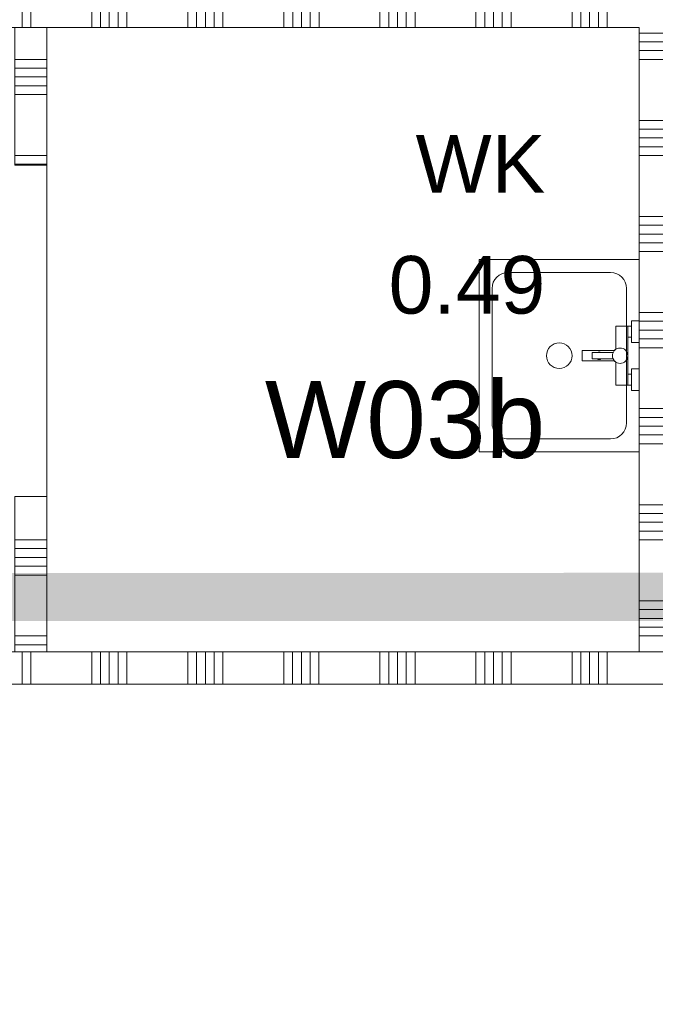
# Model space of a CAD drawing. Header units: millimetres. Extents: x -850 to 154668, y -80343 to 71019.
# Tile 64 of 147: x 52875 to 54860, y 18350 to 21424. Entities that reach past the tile are written whole.
import ezdxf
from ezdxf.enums import TextEntityAlignment as Align

# ---------------------------------------------------------------- set-up
doc = ezdxf.new("R2010")
doc.units = ezdxf.units.MM
doc.header["$MEASUREMENT"] = 0
for name, color, linetype in [('74 Sanitair', 7, 'Continuous'), ('New_22 NC Binnenwanden', 7, 'Continuous'), ('New_22 NC Binnenwanden Deuren', 7, 'Continuous'), ('New_22 NC Binnenwanden Doorsnede-arcering', 7, 'Continuous'), ('New_Info Wandafwerking aanduiding', 7, 'Continuous'), ('New_Info Wandafwerking aanduiding Doorsnede-arcering', 7, 'Continuous'), ('New_Z Ruimtefuncties', 7, 'Continuous'), ('New_Z Ruimtefuncties Zone omranding', 7, 'Continuous'), ('New_Z Ruimtefuncties Zone tekst', 7, 'Continuous')]:
    doc.layers.add(name, color=color, linetype=linetype)
doc.styles.add('GENERATED_STYLE_1', font='arial.ttf')
doc.styles.add('GENERATED_STYLE_2', font='arial.ttf')

# ---------------------------------------------------------------- blocks, each defined once
blk = doc.blocks.new('Uitstortgootsteen 22_2')
at = {"layer": '74 Sanitair', "color": 1, "linetype": 'Continuous', "lineweight": 0}
for p, q in [((300, 0), (-300, 0)), ((-300, 0), (-300, -500)), ((-41, 0), (-109, 0)), ((-109, 0), (-109, -24)), ((-41, -24), (-41, 0)), ((109, 0), (41, 0)), ((41, 0), (41, -24)), ((109, -24), (109, 0)), ((300, -500), (300, 0)), ((-109, -24), (-92, -24)), ((-92, -24), (-92, -73)), ((-58, -24), (-92, -24)), ((-58, -36), (-58, -24)), ((-58, -24), (-41, -24)), ((41, -24), (58, -24)), ((58, -24), (58, -36)), ((58, -24), (92, -24)), ((92, -73), (92, -24)), ((92, -24), (109, -24)), ((-210, -40), (210, -40)), ((-58, -36), (-92, -36)), ((58, -36), (-58, -36)), ((58, -36), (92, -36)), ((-260, -410), (-260, -90)), ((-92, -73), (-20.2, -73)), ((-16.2, -77.7), (-16.2, -178.7)), ((-10, -81.8), (-10, -147)), ((10, -147), (10, -81.8)), ((16.2, -115), (16.2, -77.7)), ((20.2, -73), (92, -73)), ((260, -90), (260, -410)), ((16.2, -128.3), (16.2, -115)), ((-10, -147), (10, -147)), ((16.2, -178.7), (16.2, -128.3)), ((-16.2, -178.7), (16.2, -178.7)), ((210, -460), (-210, -460)), ((-300, -500), (300, -500))]:
    blk.add_line(p, q, dxfattribs=at)
for centre, radius in [((0, -60), 24), ((0, -250), 40)]:
    blk.add_circle(centre, radius, dxfattribs=at)
for centre, radius, start, end in [((-210, -90), 50, 90, 180), ((210, -90), 50, 0, 90), ((0, -60), 24, 212.7972, 227.5911), ((0, -60), 24, 312.4089, 327.2028), ((0, -125.4), 12, 146.4033, 213.5967), ((0, -125.4), 12, 326.4033, 33.5967), ((-210, -410), 50, 180, 270), ((210, -410), 50, 270, 0)]:
    blk.add_arc(centre, radius, start, end, dxfattribs=at)
blk = doc.blocks.new('*X2917')
at = {"layer": 'New_22 NC Binnenwanden Doorsnede-arcering', "color": 254, "linetype": 'Continuous', "lineweight": 0, "true_color": 0xe9ebeb}
for p, q in [((54810.1, 21382.3), (54910.1, 21382.3)), ((54810.1, 21354.9), (54910.1, 21354.9)), ((54810.1, 21327.4), (54910.1, 21327.4)), ((54810.1, 21300), (54910.1, 21300)), ((54810.1, 21109.7), (54910.1, 21109.7)), ((54810.1, 21082.3), (54910.1, 21082.3)), ((54810.1, 21054.9), (54910.1, 21054.9)), ((54810.1, 21027.4), (54910.1, 21027.4)), ((54810.1, 21000), (54910.1, 21000)), ((54810.1, 20809.7), (54910.1, 20809.7)), ((54810.1, 20782.3), (54910.1, 20782.3)), ((54810.1, 20754.9), (54910.1, 20754.9)), ((54810.1, 20727.4), (54910.1, 20727.4)), ((54810.1, 20700), (54910.1, 20700)), ((54810.1, 20509.7), (54910.1, 20509.7)), ((54810.1, 20482.3), (54910.1, 20482.3)), ((54810.1, 20454.9), (54910.1, 20454.9)), ((54810.1, 20427.4), (54910.1, 20427.4)), ((54810.1, 20400), (54910.1, 20400)), ((54810.1, 20209.7), (54910.1, 20209.7)), ((54810.1, 20182.3), (54910.1, 20182.3)), ((54810.1, 20154.9), (54910.1, 20154.9)), ((54810.1, 20127.4), (54910.1, 20127.4)), ((54810.1, 20100), (54910.1, 20100)), ((54810.1, 19909.7), (54910.1, 19909.7)), ((54810.1, 19882.3), (54910.1, 19882.3)), ((54810.1, 19854.9), (54910.1, 19854.9)), ((54810.1, 19827.4), (54910.1, 19827.4)), ((54810.1, 19800), (54910.1, 19800)), ((54810.1, 19609.7), (54910.1, 19609.7)), ((54810.1, 19582.3), (54910.1, 19582.3)), ((54810.1, 19554.9), (54910.1, 19554.9)), ((54810.1, 19527.4), (54910.1, 19527.4)), ((54810.1, 19500), (54910.1, 19500))]:
    blk.add_line(p, q, dxfattribs=at)
blk = doc.blocks.new('Wall_602_1', base_point=(54910.1, 21400))
at = {"layer": 'New_22 NC Binnenwanden', "color": 8, "linetype": 'Continuous', "lineweight": 0, "true_color": 0x778488}
blk.add_line((54910.1, 19450), (54810.1, 19450), dxfattribs=at)
at = {"layer": 'New_22 NC Binnenwanden', "color": 8, "linetype": 'Continuous', "lineweight": 0, "true_color": 0x778488, "flags": 128}
for points in [[(54810.1, 21400), (54810.1, 19450)], [(54910.1, 19450), (54910.1, 21400)], [(54910.1, 19350), (54810.1, 19350)]]:
    blk.add_lwpolyline(points, dxfattribs=at)
at = {"layer": 'New_22 NC Binnenwanden', "color": 8, "lineweight": 0, "true_color": 0x778488}
blk.add_blockref('*X2917', (0, 0), dxfattribs=at)
blk = doc.blocks.new('*X2975')
at = {"layer": 'New_22 NC Binnenwanden Doorsnede-arcering', "color": 254, "linetype": 'Continuous', "lineweight": 0, "true_color": 0xe9ebeb}
for p, q in [((52882.3, 21500), (52882.3, 21400)), ((52909.8, 21500), (52909.8, 21400)), ((53100, 21500), (53100, 21400)), ((53127.5, 21500), (53127.5, 21400)), ((53154.9, 21500), (53154.9, 21400)), ((53182.3, 21500), (53182.3, 21400)), ((53209.8, 21500), (53209.8, 21400)), ((53400, 21500), (53400, 21400)), ((53427.5, 21500), (53427.5, 21400)), ((53454.9, 21500), (53454.9, 21400)), ((53482.3, 21500), (53482.3, 21400)), ((53509.8, 21500), (53509.8, 21400)), ((53700, 21500), (53700, 21400)), ((53727.5, 21500), (53727.5, 21400)), ((53754.9, 21500), (53754.9, 21400)), ((53782.3, 21500), (53782.3, 21400)), ((53809.8, 21500), (53809.8, 21400)), ((54000, 21500), (54000, 21400)), ((54027.5, 21500), (54027.5, 21400)), ((54054.9, 21500), (54054.9, 21400)), ((54082.3, 21500), (54082.3, 21400)), ((54109.8, 21500), (54109.8, 21400)), ((54300, 21500), (54300, 21400)), ((54327.5, 21500), (54327.5, 21400)), ((54354.9, 21500), (54354.9, 21400)), ((54382.3, 21500), (54382.3, 21400)), ((54409.8, 21500), (54409.8, 21400)), ((54600, 21500), (54600, 21400)), ((54627.5, 21500), (54627.5, 21400)), ((54654.9, 21500), (54654.9, 21400)), ((54682.3, 21500), (54682.3, 21400)), ((54709.8, 21500), (54709.8, 21400))]:
    blk.add_line(p, q, dxfattribs=at)
blk = doc.blocks.new('Wall_620_1', base_point=(61160, 21400))
at = {"layer": 'New_22 NC Binnenwanden', "color": 8, "linetype": 'Continuous', "lineweight": 0, "true_color": 0x778488, "flags": 128}
blk.add_lwpolyline([(51310.1, 21400), (54810.1, 21400)], dxfattribs=at)
at = {"layer": 'New_22 NC Binnenwanden', "color": 8, "lineweight": 0, "true_color": 0x778488}
blk.add_blockref('*X2975', (0, 0), dxfattribs=at)
blk = doc.blocks.new('*X2980')
at = {"layer": 'New_22 NC Binnenwanden Doorsnede-arcering', "color": 254, "linetype": 'Continuous', "lineweight": 0, "true_color": 0xe9ebeb}
for p, q in [((52960, 21300), (52860, 21300)), ((52960, 21272.6), (52860, 21272.6)), ((52960, 21245.1), (52860, 21245.1)), ((52960, 21217.7), (52860, 21217.7)), ((52960, 21190.3), (52860, 21190.3)), ((52960, 21000), (52860, 21000)), ((52960, 20972.6), (52860, 20972.6))]:
    blk.add_line(p, q, dxfattribs=at)
blk = doc.blocks.new('*X2981')
at = {"layer": 'New_22 NC Binnenwanden Doorsnede-arcering', "color": 254, "linetype": 'Continuous', "lineweight": 0, "true_color": 0xe9ebeb}
for p, q in [((52960, 19800), (52860, 19800)), ((52960, 19772.6), (52860, 19772.6)), ((52960, 19745.1), (52860, 19745.1)), ((52960, 19717.7), (52860, 19717.7)), ((52960, 19690.3), (52860, 19690.3)), ((52960, 19500), (52860, 19500)), ((52960, 19472.6), (52860, 19472.6))]:
    blk.add_line(p, q, dxfattribs=at)
blk = doc.blocks.new('D1 22')
at = {"layer": 'New_22 NC Binnenwanden Deuren', "color": 1, "linetype": 'Continuous', "lineweight": 0}
for q in [(-481.8, 267.6), (-517, 0)]:
    blk.add_line((517, 0), q, dxfattribs=at)
at = {"layer": 'New_22 NC Binnenwanden Deuren', "color": 7, "linetype": 'Continuous', "lineweight": 0}
for p, q in [((-517, -25), (-517, -125)), ((-517, -25), (-517, -125)), ((517, -25), (517, -125)), ((517, -25), (517, -125))]:
    blk.add_line(p, q, dxfattribs=at)
at = {"layer": 'New_22 NC Binnenwanden Deuren', "color": 1, "linetype": 'Continuous', "lineweight": 0}
blk.add_arc((517, 0), 1034, 165, 180, dxfattribs=at)
blk = doc.blocks.new('Wall_621_1', base_point=(52960, 19350))
at = {"layer": 'New_22 NC Binnenwanden', "color": 8, "linetype": 'Continuous', "lineweight": 0, "true_color": 0x778488}
for p, q in [((52860, 20969.8), (52960, 20969.8)), ((52860, 19935.8), (52960, 19935.8)), ((52860, 19450), (52960, 19450))]:
    blk.add_line(p, q, dxfattribs=at)
at = {"layer": 'New_22 NC Binnenwanden', "color": 8, "linetype": 'Continuous', "lineweight": 0, "true_color": 0x778488, "flags": 128}
for points in [[(52860, 21400), (52960, 21400)], [(52860, 21400), (52860, 20969.8)], [(52960, 20969.8), (52960, 21400)], [(52860, 19935.8), (52860, 19450)], [(52960, 19450), (52960, 19935.8)], [(52860, 19350), (52960, 19350)]]:
    blk.add_lwpolyline(points, dxfattribs=at)
at = {"layer": 'New_22 NC Binnenwanden', "color": 8, "lineweight": 0, "true_color": 0x778488}
for name in ['*X2980', '*X2981']:
    blk.add_blockref(name, (0, 0), dxfattribs=at)
at = {"layer": 'New_22 NC Binnenwanden Deuren', "color": 1, "linetype": 'Continuous', "lineweight": 0, "zscale": 1000, "rotation": 90}
blk.add_blockref('D1 22', (52835, 20452.8), dxfattribs=at)
blk = doc.blocks.new('*X2984')
at = {"layer": 'New_22 NC Binnenwanden Doorsnede-arcering', "color": 254, "linetype": 'Continuous', "lineweight": 0, "true_color": 0xe9ebeb}
for p, q in [((52882.3, 19450), (52882.3, 19350)), ((52909.7, 19450), (52909.7, 19350)), ((53100, 19450), (53100, 19350)), ((53127.4, 19450), (53127.4, 19350)), ((53154.9, 19450), (53154.9, 19350)), ((53182.3, 19450), (53182.3, 19350)), ((53209.7, 19450), (53209.7, 19350)), ((53400, 19450), (53400, 19350)), ((53427.4, 19450), (53427.4, 19350)), ((53454.9, 19450), (53454.9, 19350)), ((53482.3, 19450), (53482.3, 19350)), ((53509.7, 19450), (53509.7, 19350)), ((53700, 19450), (53700, 19350)), ((53727.4, 19450), (53727.4, 19350)), ((53754.9, 19450), (53754.9, 19350)), ((53782.3, 19450), (53782.3, 19350)), ((53809.7, 19450), (53809.7, 19350)), ((54000, 19450), (54000, 19350)), ((54027.4, 19450), (54027.4, 19350)), ((54054.9, 19450), (54054.9, 19350)), ((54082.3, 19450), (54082.3, 19350)), ((54109.7, 19450), (54109.7, 19350)), ((54300, 19450), (54300, 19350)), ((54327.4, 19450), (54327.4, 19350)), ((54354.9, 19450), (54354.9, 19350)), ((54382.3, 19450), (54382.3, 19350)), ((54409.7, 19450), (54409.7, 19350)), ((54600, 19450), (54600, 19350)), ((54627.4, 19450), (54627.4, 19350)), ((54654.9, 19450), (54654.9, 19350)), ((54682.3, 19450), (54682.3, 19350)), ((54709.7, 19450), (54709.7, 19350))]:
    blk.add_line(p, q, dxfattribs=at)
blk = doc.blocks.new('Wall_622_1', base_point=(52510, 19450))
at = {"layer": 'New_22 NC Binnenwanden', "color": 8, "linetype": 'Continuous', "lineweight": 0, "true_color": 0x778488, "flags": 128}
for points in [[(60760, 19450), (52510, 19450)], [(52510, 19350), (60760, 19350)]]:
    blk.add_lwpolyline(points, dxfattribs=at)
at = {"layer": 'New_22 NC Binnenwanden', "color": 8, "lineweight": 0, "true_color": 0x778488}
blk.add_blockref('*X2984', (0, 0), dxfattribs=at)
blk = doc.blocks.new('WK_0.49_20_1', base_point=(54077.7, 20538.9))
at = {"layer": 'New_Z Ruimtefuncties Zone tekst', "color": 2, "lineweight": 0}
for tag, height, style, p in [('DUMMY_938', 180, 'GENERATED_STYLE_1', (54516.6, 21104.6)), ('ROOM_NAME', 180, 'GENERATED_STYLE_1', (54516.6, 21063.5)), ('DUMMY_939', 180, 'GENERATED_STYLE_1', (54516.6, 20727.5)), ('ROOM_NUMBER', 180, 'GENERATED_STYLE_1', (54516.6, 20686.3)), ('stWallCovering', 240, 'GENERATED_STYLE_2', (54516.6, 20295.5))]:
    blk.add_attdef(tag, text='', height=height, dxfattribs=dict(at, style=style)).set_placement(p, align=Align.TOP_RIGHT)
at = {"layer": 'New_Z Ruimtefuncties Zone tekst', "color": 2, "lineweight": 0, "style": 'GENERATED_STYLE_2'}
blk.add_attdef('DUMMY_940', text='', height=240, dxfattribs=at).set_placement((53638.9, 20350.3), align=Align.TOP_LEFT)
blk = doc.blocks.new('Wall_772_1', base_point=(60810.6, 19549.3))
at = {"layer": 'New_Info Wandafwerking aanduiding Doorsnede-arcering', "linetype": 'Continuous', "lineweight": 0, "true_color": 0x99a3a6}
blk.add_hatch(color=253, dxfattribs=at).paths.add_polyline_path([(54910.1, 19697.2), (52555.3, 19696.4), (52552.8, 19546.4), (54910.1, 19547.2)])

msp = doc.modelspace()

# ---------------------------------------------------------------- linework, layer by layer
at = {"layer": 'New_Z Ruimtefuncties Zone omranding', "color": 52, "linetype": 'Continuous', "lineweight": 0, "flags": 128}
msp.add_lwpolyline([(52960, 19450), (54810.1, 19450), (54810.1, 21400), (52960, 21400)], close=True, dxfattribs=at)
at = {"layer": 'New_Z Ruimtefuncties Zone omranding', "color": 211, "linetype": 'Continuous', "lineweight": 0, "true_color": 0xffaaff, "flags": 128}
msp.add_lwpolyline([(51510, 18350), (51510, 12150, 0.414214), (52510, 11150), (60760, 11150, 0.414214), (61760, 12150), (61760, 18350, 0.414214), (60760, 19350), (52510, 19350, 0.414214)], format="xyb", close=True, dxfattribs=at)

# ---------------------------------------------------------------- block references
at = {"layer": '74 Sanitair', "color": 1, "linetype": 'Continuous', "lineweight": 0, "zscale": 1000, "rotation": 270}
msp.add_blockref('Uitstortgootsteen 22_2', (54810.1, 20375), dxfattribs=at)
at = {"layer": 'New_22 NC Binnenwanden', "color": 8, "lineweight": 0, "true_color": 0x778488}
for name, p in [('Wall_620_1', (61160, 21400)), ('Wall_621_1', (52960, 19350)), ('Wall_602_1', (54910.1, 21400)), ('Wall_622_1', (52510, 19450))]:
    msp.add_blockref(name, p, dxfattribs=at)
at = {"layer": 'New_Info Wandafwerking aanduiding', "color": 1, "lineweight": 0}
msp.add_blockref('Wall_772_1', (60810.6, 19549.3), dxfattribs=at)
at = {"layer": 'New_Z Ruimtefuncties', "color": 2, "linetype": 'Continuous', "lineweight": 0}
msp.add_blockref('WK_0.49_20_1', (54077.7, 20538.9), dxfattribs=at).add_auto_attribs({'ROOM_NAME': 'WK', 'ROOM_NUMBER': '0.49', 'stWallCovering': 'W03b'})

doc.saveas('drawing.dxf')
